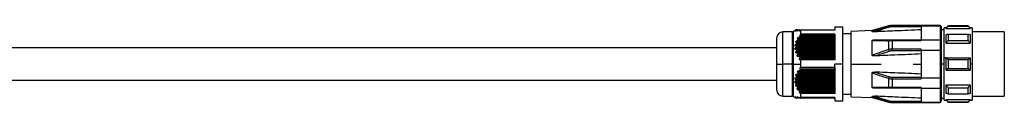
# Model space of a CAD drawing. Header units: millimetres. Extents: x -675 to 2621, y 428 to 911.
# Tile 17 of 30: x 618 to 864, y 444 to 463. Entities that reach past the tile are written whole.
import ezdxf

# ---------------------------------------------------------------- set-up
doc = ezdxf.new("R2010")
doc.units = ezdxf.units.MM

# ---------------------------------------------------------------- blocks, each defined once
blk = doc.blocks.new('Drawing View3')
at = {"color": 7, "linetype": 'Continuous', "lineweight": 25}
for p, q in [((1211.16, 12.5), (1210.42, 12.07)), ((1210.96, 12.37), (1210.99, 12.37)), ((1211.1, 12.37), (1211.22, 12.37)), ((1211.17, 12.5), (1211.23, 12.5)), ((1211.26, 12.5), (1211.5, 12.5)), ((1211.44, 12.37), (1211.65, 12.37)), ((1211.56, 12.5), (1211.96, 12.5)), ((1211.97, 12.37), (1212.25, 12.37)), ((1212.04, 12.5), (1220.8, 12.5)), ((1212.3, 11.44), (1212.3, 12.4)), ((1220.8, 12.4), (1212.3, 12.4)), ((1222.8, 13.15), (1220.8, 13.15)), ((1220.8, 13.15), (1220.8, 12.4)), ((1222.8, 4), (1222.8, 13.15)), ((1230.1, 12.32), (1224.8, 12.14)), ((1234.2, 13.49), (1230.1, 12.32)), ((1230.1, 12.05), (1230.1, 12.32)), ((1234.2, 13.4), (1234.2, 13.49)), ((1247, 13.6), (1235.02, 13.6)), ((1235.02, 13.6), (1235.02, 13.52)), ((1235.02, 13.28), (1235.02, 13.52)), ((1242.3, 13.52), (1235.02, 13.52)), ((1242.3, 13.28), (1235.02, 13.28)), ((1242.3, 13.49), (1242.3, 13.52)), ((1242.3, 13.49), (1247, 13.49)), ((1242.3, 13.49), (1242.3, 10.01)), ((1247, 13.49), (1247, 13.6)), ((1247, 13.49), (1247, 10.01)), ((1247.3, 13.2), (1247.3, 13.3)), ((1247.3, 13.2), (1247.3, 9.78)), ((1248, 12.5), (1247.3, 12.5)), ((1248.5, 13), (1248, 13)), ((1248, 5.5), (1248, 13)), ((1249, 13.5), (1248.5, 13)), ((1248.5, 12.87), (1254.5, 12.87)), ((1254, 13.5), (1249, 13.5)), ((1249, 13.44), (1254, 13.44)), ((1254.5, 13), (1254, 13.5)), ((1254, 13.44), (1254, 13.5)), ((1255, 13), (1254.5, 13)), ((1255, 13), (1255, 4)), ((1206.3, 4), (1206.3, 10.5)), ((1210.17, 12), (1207.8, 12)), ((1207.8, 4), (1207.8, 12)), ((1210.17, 12), (1210.17, 4)), ((1210.42, 12.07), (1210.42, 4)), ((1220.8, 10.25), (1211.53, 10.25)), ((1211.59, 10.01), (1220.8, 10.01)), ((1220.8, 10.13), (1211.64, 10.13)), ((1211.75, 10.63), (1220.8, 10.63)), ((1212.08, 10.88), (1220.8, 10.88)), ((1220.8, 11.12), (1212.1, 11.12)), ((1220.8, 10.99), (1212.16, 10.99)), ((1220.8, 11.44), (1212.3, 11.44)), ((1220.8, 11.44), (1220.8, 5.06)), ((1224.8, 11.5), (1222.8, 11.5)), ((1224.8, 4), (1224.8, 12.14)), ((1230.1, 6.2), (1230.1, 9.85)), ((1235.02, 10.01), (1235.02, 9.82)), ((1235.02, 10.01), (1242.3, 10.01)), ((1235.02, 9.82), (1242.3, 9.82)), ((1235.02, 9.82), (1235.02, 7.7)), ((1242.3, 10.01), (1242.3, 9.82)), ((1242.3, 10.01), (1247, 10.01)), ((1247, 10.01), (1247, 7.47)), ((1249, 11.45), (1254, 11.45)), ((1249, 9.9), (1254, 9.9)), ((1263, 12), (1255, 12)), ((1263, 12), (1263, -4)), ((1210.96, 8.03), (1220.8, 8.03)), ((1220.8, 8.52), (1210.97, 8.52)), ((1220.8, 7.65), (1210.99, 7.65)), ((1211.02, 8.89), (1220.8, 8.89)), ((1220.8, 9.39), (1211.15, 9.39)), ((1220.8, 8.39), (1211.17, 8.39)), ((1211.17, 8.28), (1220.8, 8.28)), ((1220.8, 7.53), (1211.24, 7.53)), ((1211.26, 7.41), (1220.8, 7.41)), ((1211.28, 9.14), (1220.8, 9.14)), ((1211.29, 9.76), (1220.8, 9.76)), ((1220.8, 9.26), (1211.31, 9.26)), ((1220.8, 7.89), (1220.66, 7.89)), ((1220.66, 7.7), (1220.66, 7.89)), ((1220.66, 7.7), (1220.8, 7.7)), ((1234.2, 7.59), (1230.1, 6.2)), ((1234.2, 7.59), (1234.2, 9.81)), ((1242.3, 7.7), (1235.02, 7.7)), ((1235.02, 7.26), (1235.02, 7.7)), ((1242.3, 7.7), (1242.3, 7.47)), ((1242.3, 7.47), (1242.3, 0.53)), ((1242.3, 7.47), (1247, 7.47)), ((1247, 7.47), (1247, 0.53)), ((1247.3, 9.78), (1247.3, 7.42)), ((1247.3, 7.42), (1247.3, 0.58)), ((1248.5, 9.21), (1254.5, 9.21)), ((1211.1, 7.16), (1220.8, 7.16)), ((1220.8, 6.79), (1211.22, 6.79)), ((1211.44, 6.3), (1220.8, 6.3)), ((1220.8, 6.66), (1211.51, 6.66)), ((1211.56, 6.55), (1220.8, 6.55)), ((1220.8, 5.92), (1211.65, 5.92)), ((1220.8, 5.8), (1211.97, 5.8)), ((1211.97, 5.43), (1220.8, 5.43)), ((1212.04, 5.68), (1220.8, 5.68)), ((1212.26, 5.06), (1212.3, 5.06)), ((1212.3, 4), (1212.3, 5.06)), ((1220.8, 5.06), (1212.3, 5.06)), ((1242.3, 7.26), (1235.02, 7.26)), ((1248, -5), (1248, 5.5)), ((1248.5, 5.5), (1248, 5.5)), ((1248.5, 5.5), (1254.5, 5.5)), ((1249, 5.1), (1254, 5.1)), ((1206.3, -2.5), (1206.3, 4)), ((1206.3, 4), (1207.8, 4)), ((1210.17, 4), (1207.8, 4)), ((1207.8, -4), (1207.8, 4)), ((1210.17, 4), (1210.42, 4)), ((1210.17, 4), (1210.17, -4)), ((1210.42, 4), (1212.3, 4)), ((1210.42, 4), (1210.42, -4.07)), ((1220.8, 2.74), (1212.1, 2.74)), ((1220.8, 2.49), (1212.16, 2.49)), ((1212.3, 3.11), (1212.3, 4)), ((1220.8, 3.11), (1212.3, 3.11)), ((1222.8, 4), (1220.8, 4)), ((1220.8, 3.11), (1220.8, 4)), ((1220.8, 3.11), (1220.8, -3.34)), ((1222.8, -5.15), (1222.8, 4)), ((1224.8, -4.14), (1224.8, 4)), ((1224.8, 4), (1232.3, 4)), ((1240.3, 4), (1242.3, 4)), ((1248, 4), (1247.3, 4)), ((1248.5, 2.5), (1254.5, 2.5)), ((1249, 2.9), (1254, 2.9)), ((1255, 4), (1254.5, 4)), ((1255, 4), (1255, -5)), ((1220.8, 0.14), (1210.97, 0.14)), ((1211.02, 0.52), (1220.8, 0.52)), ((1220.8, 1.01), (1211.15, 1.01)), ((1211.28, 0.64), (1220.8, 0.64)), ((1211.29, 1.39), (1220.8, 1.39)), ((1220.8, 0.76), (1211.31, 0.76)), ((1220.8, 1.88), (1211.53, 1.88)), ((1211.59, 1.51), (1220.8, 1.51)), ((1220.8, 1.63), (1211.64, 1.63)), ((1211.75, 2.25), (1220.8, 2.25)), ((1212.08, 2.38), (1220.8, 2.38)), ((1230.1, -1.85), (1230.1, 1.8)), ((1234.2, -1.81), (1234.2, 0.41)), ((1235.02, 0.74), (1235.02, 0.3)), ((1235.02, 0.74), (1242.3, 0.74)), ((1235.02, 0.3), (1242.3, 0.3)), ((1235.02, 0.3), (1235.02, -1.82)), ((1242.3, 0.53), (1247, 0.53)), ((1242.3, 0.53), (1242.3, 0.3)), ((1247, 0.53), (1247, -2.01)), ((1247.3, 0.58), (1247.3, -1.78)), ((1210.96, -0.35), (1220.8, -0.35)), ((1220.8, -0.72), (1210.99, -0.72)), ((1211.1, -1.21), (1220.8, -1.21)), ((1220.8, -0.11), (1211.17, -0.11)), ((1211.17, -0.22), (1220.8, -0.22)), ((1220.8, -1.59), (1211.22, -1.59)), ((1220.8, -0.97), (1211.24, -0.97)), ((1211.26, -1.09), (1220.8, -1.09)), ((1211.44, -2.08), (1220.8, -2.08)), ((1220.8, -1.84), (1211.51, -1.84)), ((1211.56, -1.95), (1220.8, -1.95)), ((1220.8, -2.45), (1211.65, -2.45)), ((1242.3, -1.82), (1235.02, -1.82)), ((1235.02, -2.01), (1235.02, -1.82)), ((1242.3, -2.01), (1235.02, -2.01)), ((1242.3, -1.82), (1242.3, -2.01)), ((1242.3, -2.01), (1247, -2.01)), ((1242.3, -2.01), (1242.3, -5.49)), ((1247, -2.01), (1247, -5.49)), ((1247.3, -1.78), (1247.3, -5.2)), ((1248.5, -1.21), (1254.5, -1.21)), ((1249, -1.9), (1254, -1.9)), ((1207.8, -4), (1210.17, -4)), ((1210.42, -4.07), (1211.16, -4.5)), ((1211.02, -4.38), (1210.97, -4.38)), ((1211.29, -4.38), (1211.15, -4.38)), ((1211.17, -4.5), (1211.16, -4.5)), ((1211.27, -4.5), (1211.17, -4.5)), ((1211.58, -4.5), (1211.31, -4.5)), ((1211.75, -4.38), (1211.53, -4.38)), ((1212.08, -4.5), (1211.64, -4.5)), ((1220.8, -2.7), (1211.97, -2.7)), ((1211.97, -2.94), (1220.8, -2.94)), ((1212.04, -2.82), (1220.8, -2.82)), ((1220.8, -4.38), (1212.1, -4.38)), ((1220.8, -4.5), (1212.16, -4.5)), ((1212.3, -4.33), (1212.3, -3.34)), ((1220.8, -3.34), (1212.3, -3.34)), ((1220.8, -4.33), (1212.3, -4.33)), ((1220.8, -4.33), (1220.8, -5.15)), ((1222.8, -3.5), (1224.8, -3.5)), ((1224.8, -4.14), (1230.1, -4.32)), ((1230.1, -4.32), (1230.1, -4.05)), ((1230.1, -4.05), (1234.2, -5.4)), ((1230.1, -4.32), (1234.2, -5.49)), ((1247.3, -4.5), (1248, -4.5)), ((1248.5, -4.87), (1254.5, -4.87)), ((1249, -3.45), (1254, -3.45)), ((1255, -4), (1263, -4)), ((1220.8, -5.15), (1222.8, -5.15)), ((1234.2, -5.49), (1234.2, -5.4)), ((1235.02, -5.28), (1242.3, -5.28)), ((1235.02, -5.28), (1235.02, -5.52)), ((1235.02, -5.52), (1242.3, -5.52)), ((1235.02, -5.52), (1235.02, -5.6)), ((1235.02, -5.6), (1247, -5.6)), ((1242.3, -5.49), (1247, -5.49)), ((1242.3, -5.52), (1242.3, -5.49)), ((1247, -5.6), (1247, -5.49)), ((1247.3, -5.3), (1247.3, -5.2)), ((1248, -5), (1248.5, -5)), ((1248.5, -5), (1249, -5.5)), ((1249, -5.44), (1254, -5.44)), ((1249, -5.44), (1249, -5.5)), ((1249, -5.5), (1254, -5.5)), ((1254, -5.5), (1254.5, -5)), ((1254.5, -5), (1255, -5))]:
    blk.add_line(p, q, dxfattribs=at)
at = {"color": 7, "linetype": 'Continuous', "lineweight": 25, "flags": 128}
for points in [[(1248.5, 12.87), (1248.5, 12.93), (1248.5, 12.97), (1248.5, 12.99), (1248.5, 13)], [(1249, 13.5), (1249, 13.5), (1249, 13.48), (1249, 13.46), (1249, 13.44)], [(1254.5, 13), (1254.5, 12.99), (1254.5, 12.97), (1254.5, 12.93), (1254.5, 12.87)], [(1234.34, 10.01), (1234.32, 10.01), (1234.3, 10), (1234.28, 9.98), (1234.26, 9.96), (1234.24, 9.93), (1234.23, 9.9), (1234.21, 9.85), (1234.2, 9.81)], [(1248.5, 9.21), (1248.5, 9.52), (1248.5, 9.81), (1248.5, 10.09), (1248.5, 10.36), (1248.5, 10.62), (1248.5, 10.87), (1248.5, 11.11), (1248.5, 11.34)], [(1249, 11.45), (1249, 11.28), (1249, 11.1), (1249, 10.91), (1249, 10.72), (1249, 10.52), (1249, 10.32), (1249, 10.11), (1249, 9.9)], [(1254, 9.9), (1254, 10.11), (1254, 10.32), (1254, 10.52), (1254, 10.72), (1254, 10.91), (1254, 11.1), (1254, 11.28), (1254, 11.45)], [(1254.5, 11.34), (1254.5, 11.11), (1254.5, 10.87), (1254.5, 10.62), (1254.5, 10.36), (1254.5, 10.09), (1254.5, 9.81), (1254.5, 9.52), (1254.5, 9.21)], [(1248.5, 2.5), (1248.5, 2.87), (1248.5, 3.25), (1248.5, 3.62), (1248.5, 4), (1248.5, 4.38), (1248.5, 4.75), (1248.5, 5.13), (1248.5, 5.5)], [(1249, 5.1), (1249, 4.83), (1249, 4.55), (1249, 4.28), (1249, 4), (1249, 3.72), (1249, 3.45), (1249, 3.17), (1249, 2.9)], [(1254, 2.9), (1254, 3.17), (1254, 3.45), (1254, 3.72), (1254, 4), (1254, 4.28), (1254, 4.55), (1254, 4.83), (1254, 5.1)], [(1254.5, 5.5), (1254.5, 5.31), (1254.5, 5.13), (1254.5, 4.94), (1254.5, 4.75), (1254.5, 4.56), (1254.5, 4.38), (1254.5, 4.19), (1254.5, 4)], [(1254.5, 4), (1254.5, 3.81), (1254.5, 3.62), (1254.5, 3.44), (1254.5, 3.25), (1254.5, 3.06), (1254.5, 2.87), (1254.5, 2.69), (1254.5, 2.5)], [(1234.34, -2.01), (1234.32, -2.01), (1234.3, -2), (1234.28, -1.98), (1234.26, -1.96), (1234.24, -1.93), (1234.23, -1.9), (1234.21, -1.85), (1234.2, -1.81)], [(1248.5, -3.34), (1248.5, -3.11), (1248.5, -2.87), (1248.5, -2.62), (1248.5, -2.36), (1248.5, -2.09), (1248.5, -1.81), (1248.5, -1.52), (1248.5, -1.21)], [(1249, -1.9), (1249, -2.11), (1249, -2.32), (1249, -2.52), (1249, -2.72), (1249, -2.91), (1249, -3.1), (1249, -3.28), (1249, -3.45)], [(1254, -3.45), (1254, -3.28), (1254, -3.1), (1254, -2.91), (1254, -2.72), (1254, -2.52), (1254, -2.32), (1254, -2.11), (1254, -1.9)], [(1254.5, -1.21), (1254.5, -1.52), (1254.5, -1.81), (1254.5, -2.09), (1254.5, -2.36), (1254.5, -2.62), (1254.5, -2.87), (1254.5, -3.11), (1254.5, -3.34)], [(1248.5, -5), (1248.5, -4.99), (1248.5, -4.97), (1248.5, -4.93), (1248.5, -4.87)], [(1254.5, -4.87), (1254.5, -4.93), (1254.5, -4.97), (1254.5, -4.99), (1254.5, -5)], [(1254, -5.5), (1254, -5.5), (1254, -5.48), (1254, -5.46), (1254, -5.44)]]:
    blk.add_lwpolyline(points, dxfattribs=at)
at = {"color": 7, "linetype": 'Continuous', "lineweight": 25}
for centre, radius, start, end in [((1235.02, 10.6), 3, 90, 105.8192), ((1233.84, 13.03), 0.515, 16.1488, 45.8932), ((1247, 13.3), 0.3, 0, 90), ((1207.8, 10.5), 1.5, 90, 180), ((1210.17, 12.5), 0.5, 270, 299.8989), ((1236.91, 8.21), 2.78, 192.8319, 202.1858), ((1236.91, -0.21), 2.78, 157.8142, 167.1681), ((1207.8, -2.5), 1.5, 180, 270), ((1210.17, -4.5), 0.5, 60.1011, 90), ((1233.84, -5.03), 0.515, 314.1068, 343.8512), ((1235.02, -2.6), 3, 254.1808, 270), ((1247, -5.3), 0.3, 270, 360)]:
    blk.add_arc(centre, radius, start, end, dxfattribs=at)
for points, knots in [([(1210.96, 12.37), (1210.92, 12.36), (1210.87, 12.32), (1210.81, 12.29), (1210.77, 12.27), (1210.76, 12.26), (1210.75, 12.25), (1210.75, 12.25), (1210.76, 12.25), (1210.79, 12.27), (1210.86, 12.3), (1210.94, 12.34), (1210.99, 12.37)], [0, 0, 0, 0, 0.1626181, 0.2899398, 0.3550944, 0.4074807, 0.459515, 0.5110456, 0.5546209, 0.6033283, 0.7207983, 1, 1, 1, 1]), ([(1211.1, 12.37), (1211.07, 12.36), (1211.02, 12.33), (1210.97, 12.29), (1210.95, 12.27), (1210.93, 12.26), (1210.93, 12.25), (1210.94, 12.25), (1210.96, 12.25), (1210.99, 12.26), (1211.07, 12.3), (1211.16, 12.34), (1211.22, 12.37)], [0, 0, 0, 0, 0.14378, 0.257374, 0.312767, 0.363086, 0.41077, 0.458663, 0.511564, 0.567308, 0.692908, 1, 1, 1, 1]), ([(1211.17, 12.5), (1211.17, 12.5), (1211.16, 12.5), (1211.14, 12.48), (1211.07, 12.44), (1211, 12.4), (1210.96, 12.37)], [0, 0, 0, 0, 0.146904, 0.308017, 0.489413, 1, 1, 1, 1]), ([(1211.24, 12.5), (1211.24, 12.5), (1211.23, 12.5), (1211.21, 12.49), (1211.13, 12.45), (1211.05, 12.41), (1210.99, 12.37)], [0, 0, 0, 0, 0.095207, 0.195971, 0.430437, 1, 1, 1, 1]), ([(1211.26, 12.5), (1211.27, 12.5), (1211.27, 12.5), (1211.26, 12.49), (1211.25, 12.48), (1211.22, 12.46), (1211.17, 12.42), (1211.12, 12.39), (1211.1, 12.37)], [0, 0, 0, 0, 0.101041, 0.203349, 0.311717, 0.430206, 0.68207, 1, 1, 1, 1]), ([(1211.51, 12.5), (1211.5, 12.5), (1211.46, 12.49), (1211.36, 12.45), (1211.28, 12.4), (1211.22, 12.37)], [0, 0, 0, 0, 0.226258, 0.493855, 1, 1, 1, 1]), ([(1211.24, 12.5), (1211.24, 12.5), (1211.25, 12.5), (1211.26, 12.5), (1211.26, 12.5)], [0, 0, 0, 0, 0.558428, 1, 1, 1, 1]), ([(1211.44, 12.37), (1211.41, 12.36), (1211.37, 12.32), (1211.33, 12.29), (1211.31, 12.27), (1211.31, 12.26), (1211.32, 12.25), (1211.34, 12.25), (1211.38, 12.26), (1211.49, 12.3), (1211.58, 12.34), (1211.65, 12.37)], [0, 0, 0, 0, 0.139235, 0.245422, 0.294926, 0.342114, 0.389691, 0.440297, 0.547276, 0.682165, 1, 1, 1, 1]), ([(1211.56, 12.5), (1211.57, 12.5), (1211.58, 12.5), (1211.57, 12.48), (1211.54, 12.45), (1211.5, 12.42), (1211.46, 12.39), (1211.44, 12.37)], [0, 0, 0, 0, 0.166445, 0.328319, 0.502383, 0.735191, 1, 1, 1, 1]), ([(1211.51, 12.5), (1211.52, 12.5), (1211.54, 12.5), (1211.55, 12.5), (1211.56, 12.5)], [0, 0, 0, 0, 0.558026, 1, 1, 1, 1]), ([(1211.97, 12.5), (1211.95, 12.5), (1211.91, 12.49), (1211.8, 12.45), (1211.71, 12.4), (1211.65, 12.37)], [0, 0, 0, 0, 0.230381, 0.498978, 1, 1, 1, 1]), ([(1211.97, 12.37), (1211.95, 12.36), (1211.91, 12.33), (1211.88, 12.3), (1211.87, 12.28), (1211.87, 12.26), (1211.88, 12.25), (1211.9, 12.25), (1211.93, 12.25), (1211.99, 12.26), (1212.11, 12.31), (1212.22, 12.36), (1212.3, 12.4)], [0, 0, 0, 0, 0.124077, 0.173723, 0.222391, 0.265216, 0.309536, 0.357783, 0.411862, 0.522916, 0.665522, 1, 1, 1, 1]), ([(1211.97, 12.5), (1211.98, 12.5), (1212.01, 12.5), (1212.03, 12.5), (1212.04, 12.5)], [0, 0, 0, 0, 0.557513, 1, 1, 1, 1]), ([(1211.97, 12.37), (1211.99, 12.39), (1212.03, 12.42), (1212.06, 12.46), (1212.07, 12.48), (1212.07, 12.49), (1212.06, 12.5), (1212.05, 12.5), (1212.04, 12.5)], [0, 0, 0, 0, 0.291619, 0.533428, 0.64911, 0.760416, 0.875022, 1, 1, 1, 1]), ([(1234.2, 13.4), (1233.34, 13.13), (1231.96, 12.69), (1230.61, 12.23), (1230.1, 12.05)], [0, 0, 0, 0, 0.624924, 1, 1, 1, 1]), ([(1234.34, 13.17), (1233.6, 12.94), (1232.4, 12.57), (1231.22, 12.17), (1230.77, 12.02)], [0, 0, 0, 0, 0.617172, 1, 1, 1, 1]), ([(1242.3, 12.51), (1240.12, 12.42), (1236.27, 12.26), (1232.43, 12.09), (1230.77, 12.02)], [0, 0, 0, 0, 0.568192, 1, 1, 1, 1]), ([(1235.02, 13.52), (1234.86, 13.52), (1234.58, 13.5), (1234.32, 13.43), (1234.2, 13.4)], [0, 0, 0, 0, 0.564116, 1, 1, 1, 1]), ([(1235.02, 13.28), (1234.89, 13.27), (1234.65, 13.26), (1234.43, 13.2), (1234.34, 13.17)], [0, 0, 0, 0, 0.56346, 1, 1, 1, 1]), ([(1247, 13.49), (1247.04, 13.48), (1247.1, 13.48), (1247.17, 13.44), (1247.23, 13.39), (1247.26, 13.34), (1247.28, 13.3), (1247.28, 13.29), (1247.3, 13.26), (1247.3, 13.23), (1247.3, 13.2)], [0, 0, 0, 0, 0.245699, 0.374794, 0.507834, 0.752968, 0.755309, 0.77284, 0.820727, 1, 1, 1, 1]), ([(1249, 13.44), (1248.9, 13.33), (1248.74, 13.14), (1248.57, 12.96), (1248.5, 12.87)], [0, 0, 0, 0, 0.56938, 1, 1, 1, 1]), ([(1254.5, 12.87), (1254.41, 12.98), (1254.24, 13.17), (1254.08, 13.35), (1254, 13.44)], [0, 0, 0, 0, 0.550382, 1, 1, 1, 1]), ([(1211.59, 10.01), (1211.57, 9.99), (1211.54, 9.93), (1211.43, 9.84), (1211.35, 9.79), (1211.29, 9.76)], [0, 0, 0, 0, 0.2270553, 0.4948543, 1, 1, 1, 1]), ([(1211.75, 10.63), (1211.69, 10.59), (1211.59, 10.54), (1211.49, 10.45), (1211.44, 10.39), (1211.42, 10.35), (1211.41, 10.33), (1211.41, 10.3), (1211.43, 10.28), (1211.47, 10.26), (1211.51, 10.25), (1211.53, 10.25)], [0, 0, 0, 0, 0.320598, 0.451502, 0.569608, 0.621553, 0.670236, 0.71852, 0.769336, 0.871321, 1, 1, 1, 1]), ([(1211.64, 10.13), (1211.65, 10.14), (1211.65, 10.15), (1211.66, 10.18), (1211.65, 10.2), (1211.64, 10.23), (1211.6, 10.25), (1211.55, 10.25), (1211.53, 10.25)], [0, 0, 0, 0, 0.115465, 0.224046, 0.333104, 0.449912, 0.699437, 1, 1, 1, 1]), ([(1211.64, 10.13), (1211.63, 10.1), (1211.61, 10.07), (1211.59, 10.03), (1211.59, 10.01)], [0, 0, 0, 0, 0.562317, 1, 1, 1, 1]), ([(1212.08, 10.88), (1212.06, 10.85), (1212.02, 10.8), (1211.91, 10.71), (1211.81, 10.66), (1211.75, 10.63)], [0, 0, 0, 0, 0.2312123, 0.500004, 1, 1, 1, 1]), ([(1212.3, 11.44), (1212.24, 11.41), (1212.16, 11.36), (1212.07, 11.28), (1212.03, 11.23), (1212.01, 11.2), (1212.01, 11.18), (1212.01, 11.16), (1212.02, 11.14), (1212.04, 11.12), (1212.08, 11.12), (1212.1, 11.12)], [0, 0, 0, 0, 0.317831, 0.45481, 0.570714, 0.626552, 0.67536, 0.723812, 0.777336, 0.876184, 1, 1, 1, 1]), ([(1212.16, 10.99), (1212.15, 10.97), (1212.12, 10.93), (1212.09, 10.89), (1212.08, 10.88)], [0, 0, 0, 0, 0.562421, 1, 1, 1, 1]), ([(1212.16, 10.99), (1212.17, 11), (1212.18, 11.02), (1212.19, 11.05), (1212.19, 11.07), (1212.19, 11.09), (1212.17, 11.1), (1212.15, 11.11), (1212.12, 11.12), (1212.1, 11.12)], [0, 0, 0, 0, 0.126984, 0.242895, 0.354614, 0.469775, 0.586297, 0.710881, 1, 1, 1, 1]), ([(1230.77, 12.02), (1230.61, 12.01), (1230.4, 12.01), (1230.19, 12.02), (1230.13, 12.03), (1230.11, 12.04), (1230.1, 12.04), (1230.1, 12.05), (1230.1, 12.05)], [0, 0, 0, 0, 0.61061, 0.822413, 0.871279, 0.915489, 0.957462, 1, 1, 1, 1]), ([(1230.1, 9.85), (1230.1, 9.86), (1230.1, 9.88), (1230.11, 9.9), (1230.13, 9.92), (1230.19, 9.96), (1230.41, 10.01), (1230.62, 10.01), (1230.77, 10.01)], [0, 0, 0, 0, 0.043302, 0.086094, 0.131335, 0.181549, 0.399158, 1, 1, 1, 1]), ([(1230.1, 9.85), (1230.78, 9.84), (1232.14, 9.83), (1233.52, 9.82), (1234.2, 9.81)], [0, 0, 0, 0, 0.50307, 1, 1, 1, 1]), ([(1230.77, 10.01), (1231.38, 10.01), (1232.56, 10.01), (1233.75, 10.01), (1234.34, 10.01)], [0, 0, 0, 0, 0.513938, 1, 1, 1, 1]), ([(1234.2, 9.81), (1234.35, 9.81), (1234.61, 9.82), (1234.89, 9.82), (1235.02, 9.82)], [0, 0, 0, 0, 0.555274, 1, 1, 1, 1]), ([(1234.34, 10.01), (1234.46, 10.01), (1234.68, 10.01), (1234.91, 10.01), (1235.02, 10.01)], [0, 0, 0, 0, 0.555879, 1, 1, 1, 1]), ([(1247, 10.01), (1247.04, 10.01), (1247.13, 10), (1247.23, 9.94), (1247.29, 9.86), (1247.3, 9.81), (1247.3, 9.78)], [0, 0, 0, 0, 0.27985, 0.559464, 0.779885, 1, 1, 1, 1]), ([(1248.5, 11.34), (1248.59, 11.36), (1248.76, 11.39), (1248.92, 11.43), (1249, 11.45)], [0, 0, 0, 0, 0.5503816, 1, 1, 1, 1]), ([(1249, 9.9), (1248.9, 9.77), (1248.74, 9.54), (1248.57, 9.31), (1248.5, 9.21)], [0, 0, 0, 0, 0.56938, 1, 1, 1, 1]), ([(1254, 11.45), (1254.1, 11.43), (1254.26, 11.39), (1254.43, 11.35), (1254.5, 11.34)], [0, 0, 0, 0, 0.569381, 1, 1, 1, 1]), ([(1254.5, 9.21), (1254.41, 9.34), (1254.24, 9.57), (1254.08, 9.79), (1254, 9.9)], [0, 0, 0, 0, 0.550382, 1, 1, 1, 1]), ([(1206.3, 8), (1204.13, 8), (1199.74, 8), (1193.41, 8), (1187.62, 8), (1182.7, 8), (1178.57, 8), (1170.57, 8), (1153.87, 8), (1120.39, 8), (1081.02, 8), (1040.28, 8), (1014.11, 8), (996.06, 8), (986.43, 8), (978.9, 8), (973.02, 8), (968.13, 8), (962.09, 8), (954.91, 8), (946.59, 8), (940.66, 8), (937.5, 8)], [0, 0, 0, 0, 0.024241, 0.048986, 0.070515, 0.088825, 0.103915, 0.116628, 0.178068, 0.290162, 0.490331, 0.617713, 0.745093, 0.782458, 0.819136, 0.852551, 0.866516, 0.884701, 0.907146, 0.933848, 0.964801, 1, 1, 1, 1]), ([(1210.96, 8.03), (1210.92, 8.01), (1210.87, 7.97), (1210.81, 7.91), (1210.77, 7.87), (1210.76, 7.83), (1210.75, 7.8), (1210.75, 7.77), (1210.76, 7.74), (1210.79, 7.71), (1210.86, 7.66), (1210.94, 7.66), (1210.99, 7.65)], [0, 0, 0, 0, 0.162618, 0.28994, 0.355094, 0.407481, 0.459515, 0.511046, 0.554621, 0.603328, 0.720798, 1, 1, 1, 1]), ([(1211.02, 8.89), (1210.96, 8.86), (1210.87, 8.8), (1210.8, 8.71), (1210.78, 8.67), (1210.77, 8.64), (1210.77, 8.61), (1210.78, 8.58), (1210.82, 8.55), (1210.88, 8.52), (1210.94, 8.52), (1210.97, 8.52)], [0, 0, 0, 0, 0.307042, 0.430657, 0.485921, 0.537942, 0.577773, 0.620304, 0.719364, 0.84446, 1, 1, 1, 1]), ([(1211.17, 8.28), (1211.17, 8.26), (1211.16, 8.23), (1211.14, 8.18), (1211.07, 8.1), (1211, 8.06), (1210.96, 8.03)], [0, 0, 0, 0, 0.146904, 0.308017, 0.489413, 1, 1, 1, 1]), ([(1211.17, 8.39), (1211.17, 8.41), (1211.17, 8.44), (1211.14, 8.47), (1211.08, 8.51), (1211.02, 8.52), (1210.97, 8.52)], [0, 0, 0, 0, 0.147683, 0.308373, 0.489419, 1, 1, 1, 1]), ([(1211.29, 9.76), (1211.23, 9.72), (1211.14, 9.67), (1211.04, 9.58), (1211.01, 9.53), (1210.99, 9.49), (1210.99, 9.46), (1211, 9.44), (1211.03, 9.41), (1211.07, 9.39), (1211.12, 9.39), (1211.15, 9.39)], [0, 0, 0, 0, 0.309571, 0.436579, 0.545813, 0.593785, 0.640981, 0.690214, 0.743978, 0.856754, 1, 1, 1, 1]), ([(1211.24, 7.53), (1211.24, 7.54), (1211.23, 7.56), (1211.21, 7.59), (1211.13, 7.64), (1211.05, 7.65), (1210.99, 7.65)], [0, 0, 0, 0, 0.095207, 0.195971, 0.430437, 1, 1, 1, 1]), ([(1211.28, 9.14), (1211.28, 9.13), (1211.27, 9.11), (1211.24, 9.07), (1211.17, 8.98), (1211.08, 8.93), (1211.02, 8.89)], [0, 0, 0, 0, 0.091717, 0.192524, 0.430858, 1, 1, 1, 1]), ([(1211.26, 7.41), (1211.27, 7.4), (1211.27, 7.38), (1211.26, 7.35), (1211.25, 7.32), (1211.22, 7.27), (1211.17, 7.22), (1211.12, 7.18), (1211.1, 7.16)], [0, 0, 0, 0, 0.101041, 0.203349, 0.311717, 0.430206, 0.68207, 1, 1, 1, 1]), ([(1211.31, 9.26), (1211.31, 9.27), (1211.31, 9.29), (1211.31, 9.31), (1211.3, 9.34), (1211.27, 9.36), (1211.22, 9.38), (1211.18, 9.38), (1211.15, 9.39)], [0, 0, 0, 0, 0.104249, 0.206454, 0.313421, 0.431139, 0.690593, 1, 1, 1, 1]), ([(1211.17, 8.39), (1211.17, 8.37), (1211.17, 8.33), (1211.17, 8.3), (1211.17, 8.28)], [0, 0, 0, 0, 0.560266, 1, 1, 1, 1]), ([(1211.24, 7.53), (1211.24, 7.51), (1211.25, 7.47), (1211.26, 7.43), (1211.26, 7.41)], [0, 0, 0, 0, 0.558428, 1, 1, 1, 1]), ([(1211.31, 9.26), (1211.3, 9.24), (1211.29, 9.2), (1211.28, 9.16), (1211.28, 9.14)], [0, 0, 0, 0, 0.561072, 1, 1, 1, 1]), ([(1235.02, 7.7), (1234.86, 7.7), (1234.58, 7.69), (1234.32, 7.62), (1234.2, 7.59)], [0, 0, 0, 0, 0.564116, 1, 1, 1, 1]), ([(1247.3, 7.42), (1247.3, 7.42), (1247.3, 7.43), (1247.27, 7.44), (1247.23, 7.45), (1247.17, 7.46), (1247.1, 7.47), (1247.04, 7.47), (1247, 7.47)], [0, 0, 0, 0, 0.1391969, 0.2677261, 0.4919907, 0.6245149, 0.7534689, 1, 1, 1, 1]), ([(1211.1, 7.16), (1211.07, 7.14), (1211.02, 7.11), (1210.97, 7.05), (1210.95, 7.01), (1210.93, 6.97), (1210.93, 6.94), (1210.94, 6.91), (1210.96, 6.88), (1210.99, 6.85), (1211.07, 6.8), (1211.16, 6.79), (1211.22, 6.79)], [0, 0, 0, 0, 0.14378, 0.257374, 0.312767, 0.363086, 0.41077, 0.458663, 0.511564, 0.567308, 0.692908, 1, 1, 1, 1]), ([(1211.51, 6.66), (1211.5, 6.68), (1211.46, 6.73), (1211.36, 6.78), (1211.28, 6.78), (1211.22, 6.79)], [0, 0, 0, 0, 0.226258, 0.493855, 1, 1, 1, 1]), ([(1211.44, 6.3), (1211.41, 6.28), (1211.37, 6.24), (1211.33, 6.18), (1211.31, 6.13), (1211.31, 6.1), (1211.32, 6.07), (1211.34, 6.03), (1211.38, 5.98), (1211.49, 5.93), (1211.58, 5.93), (1211.65, 5.92)], [0, 0, 0, 0, 0.1392354, 0.2454223, 0.2949256, 0.3421144, 0.3896914, 0.4402971, 0.5472763, 0.6821651, 1, 1, 1, 1]), ([(1211.56, 6.55), (1211.57, 6.53), (1211.58, 6.5), (1211.57, 6.45), (1211.54, 6.4), (1211.5, 6.34), (1211.46, 6.31), (1211.44, 6.3)], [0, 0, 0, 0, 0.166445, 0.328319, 0.502383, 0.735191, 1, 1, 1, 1]), ([(1211.51, 6.66), (1211.52, 6.64), (1211.54, 6.6), (1211.55, 6.56), (1211.56, 6.55)], [0, 0, 0, 0, 0.558026, 1, 1, 1, 1]), ([(1211.97, 5.8), (1211.95, 5.82), (1211.91, 5.86), (1211.8, 5.91), (1211.71, 5.92), (1211.65, 5.92)], [0, 0, 0, 0, 0.230381, 0.498978, 1, 1, 1, 1]), ([(1211.97, 5.43), (1211.95, 5.41), (1211.91, 5.38), (1211.88, 5.33), (1211.87, 5.29), (1211.87, 5.26), (1211.88, 5.22), (1211.9, 5.19), (1211.93, 5.15), (1211.99, 5.11), (1212.08, 5.07), (1212.16, 5.07), (1212.2, 5.07)], [0, 0, 0, 0, 0.144648, 0.202525, 0.259263, 0.309188, 0.360855, 0.417101, 0.480146, 0.609613, 0.775862, 1, 1, 1, 1]), ([(1211.97, 5.8), (1211.98, 5.77), (1212.01, 5.74), (1212.03, 5.7), (1212.04, 5.68)], [0, 0, 0, 0, 0.557513, 1, 1, 1, 1]), ([(1211.97, 5.43), (1211.99, 5.45), (1212.03, 5.48), (1212.06, 5.54), (1212.07, 5.59), (1212.07, 5.62), (1212.06, 5.65), (1212.05, 5.67), (1212.04, 5.68)], [0, 0, 0, 0, 0.291619, 0.533428, 0.64911, 0.760416, 0.875022, 1, 1, 1, 1]), ([(1230.77, 6.01), (1230.61, 6), (1230.41, 6), (1230.19, 6.06), (1230.13, 6.11), (1230.11, 6.14), (1230.1, 6.17), (1230.1, 6.19), (1230.1, 6.2)], [0, 0, 0, 0, 0.606982, 0.821791, 0.87089, 0.915271, 0.957367, 1, 1, 1, 1]), ([(1234.34, 7.16), (1233.62, 6.93), (1232.43, 6.56), (1231.24, 6.16), (1230.77, 6.01)], [0, 0, 0, 0, 0.59849, 1, 1, 1, 1]), ([(1242.3, 6.5), (1240.12, 6.4), (1236.27, 6.24), (1232.43, 6.08), (1230.77, 6.01)], [0, 0, 0, 0, 0.5681921, 1, 1, 1, 1]), ([(1235.02, 7.26), (1234.89, 7.26), (1234.65, 7.25), (1234.43, 7.18), (1234.34, 7.16)], [0, 0, 0, 0, 0.56346, 1, 1, 1, 1]), ([(1248.5, 5.5), (1248.59, 5.43), (1248.76, 5.29), (1248.92, 5.16), (1249, 5.1)], [0, 0, 0, 0, 0.5503816, 1, 1, 1, 1]), ([(1254, 5.1), (1254.1, 5.17), (1254.26, 5.31), (1254.43, 5.44), (1254.5, 5.5)], [0, 0, 0, 0, 0.569381, 1, 1, 1, 1]), ([(1212.3, 3.11), (1212.24, 3.1), (1212.16, 3.08), (1212.07, 3.03), (1212.03, 2.98), (1212.01, 2.94), (1212.01, 2.91), (1212.01, 2.88), (1212.02, 2.84), (1212.04, 2.79), (1212.08, 2.76), (1212.1, 2.74)], [0, 0, 0, 0, 0.3178307, 0.4548105, 0.5707135, 0.6265525, 0.67536, 0.7238115, 0.7773356, 0.8761841, 1, 1, 1, 1]), ([(1212.16, 2.49), (1212.15, 2.47), (1212.12, 2.43), (1212.09, 2.39), (1212.08, 2.38)], [0, 0, 0, 0, 0.562421, 1, 1, 1, 1]), ([(1212.16, 2.49), (1212.17, 2.5), (1212.18, 2.52), (1212.19, 2.55), (1212.19, 2.59), (1212.19, 2.62), (1212.17, 2.65), (1212.15, 2.7), (1212.12, 2.72), (1212.1, 2.74)], [0, 0, 0, 0, 0.126984, 0.242895, 0.354614, 0.469775, 0.586297, 0.710881, 1, 1, 1, 1]), ([(1249, 2.9), (1248.9, 2.83), (1248.74, 2.69), (1248.57, 2.56), (1248.5, 2.5)], [0, 0, 0, 0, 0.5693801, 1, 1, 1, 1]), ([(1254.5, 2.5), (1254.41, 2.57), (1254.24, 2.71), (1254.08, 2.84), (1254, 2.9)], [0, 0, 0, 0, 0.550382, 1, 1, 1, 1]), ([(1211.02, 0.52), (1210.96, 0.52), (1210.87, 0.51), (1210.8, 0.46), (1210.78, 0.42), (1210.77, 0.39), (1210.77, 0.36), (1210.78, 0.32), (1210.82, 0.26), (1210.88, 0.2), (1210.94, 0.16), (1210.97, 0.14)], [0, 0, 0, 0, 0.307042, 0.430657, 0.485921, 0.537942, 0.577773, 0.620304, 0.719364, 0.84446, 1, 1, 1, 1]), ([(1211.17, -0.11), (1211.17, -0.09), (1211.17, -0.06), (1211.14, -0.01), (1211.08, 0.07), (1211.02, 0.11), (1210.97, 0.14)], [0, 0, 0, 0, 0.147683, 0.308373, 0.489419, 1, 1, 1, 1]), ([(1211.29, 1.39), (1211.23, 1.38), (1211.14, 1.37), (1211.04, 1.32), (1211.01, 1.28), (1210.99, 1.23), (1210.99, 1.2), (1211, 1.17), (1211.03, 1.12), (1211.07, 1.06), (1211.12, 1.03), (1211.15, 1.01)], [0, 0, 0, 0, 0.309571, 0.436579, 0.545813, 0.593785, 0.640981, 0.690214, 0.743978, 0.856754, 1, 1, 1, 1]), ([(1211.28, 0.64), (1211.28, 0.64), (1211.27, 0.62), (1211.24, 0.58), (1211.17, 0.53), (1211.08, 0.52), (1211.02, 0.52)], [0, 0, 0, 0, 0.091717, 0.192524, 0.430858, 1, 1, 1, 1]), ([(1211.31, 0.76), (1211.31, 0.77), (1211.31, 0.79), (1211.31, 0.82), (1211.3, 0.86), (1211.27, 0.9), (1211.22, 0.96), (1211.18, 0.99), (1211.15, 1.01)], [0, 0, 0, 0, 0.1042492, 0.206454, 0.3134212, 0.4311385, 0.6905934, 1, 1, 1, 1]), ([(1211.31, 0.76), (1211.3, 0.74), (1211.29, 0.7), (1211.28, 0.66), (1211.28, 0.64)], [0, 0, 0, 0, 0.561072, 1, 1, 1, 1]), ([(1211.59, 1.51), (1211.57, 1.49), (1211.54, 1.44), (1211.43, 1.4), (1211.35, 1.39), (1211.29, 1.39)], [0, 0, 0, 0, 0.227055, 0.494854, 1, 1, 1, 1]), ([(1211.75, 2.25), (1211.69, 2.25), (1211.59, 2.24), (1211.49, 2.19), (1211.44, 2.14), (1211.42, 2.1), (1211.41, 2.07), (1211.41, 2.03), (1211.43, 1.99), (1211.47, 1.93), (1211.51, 1.9), (1211.53, 1.88)], [0, 0, 0, 0, 0.320598, 0.451502, 0.569608, 0.621553, 0.670236, 0.71852, 0.769336, 0.871321, 1, 1, 1, 1]), ([(1211.64, 1.63), (1211.65, 1.64), (1211.65, 1.66), (1211.66, 1.69), (1211.65, 1.72), (1211.64, 1.77), (1211.6, 1.83), (1211.55, 1.86), (1211.53, 1.88)], [0, 0, 0, 0, 0.115465, 0.224046, 0.333104, 0.449912, 0.699437, 1, 1, 1, 1]), ([(1211.64, 1.63), (1211.63, 1.6), (1211.61, 1.57), (1211.59, 1.53), (1211.59, 1.51)], [0, 0, 0, 0, 0.562317, 1, 1, 1, 1]), ([(1212.08, 2.38), (1212.06, 2.36), (1212.02, 2.31), (1211.91, 2.26), (1211.81, 2.26), (1211.75, 2.25)], [0, 0, 0, 0, 0.231212, 0.500004, 1, 1, 1, 1]), ([(1230.1, 1.8), (1230.1, 1.81), (1230.1, 1.83), (1230.11, 1.86), (1230.13, 1.89), (1230.19, 1.94), (1230.41, 2), (1230.62, 2), (1230.77, 1.99)], [0, 0, 0, 0, 0.043301, 0.086094, 0.131334, 0.181549, 0.399157, 1, 1, 1, 1]), ([(1230.1, 1.8), (1230.89, 1.52), (1232.26, 1.04), (1233.63, 0.59), (1234.2, 0.41)], [0, 0, 0, 0, 0.586867, 1, 1, 1, 1]), ([(1230.77, 1.99), (1231.45, 1.77), (1232.64, 1.37), (1233.83, 1), (1234.34, 0.84)], [0, 0, 0, 0, 0.579734, 1, 1, 1, 1]), ([(1242.3, 1.5), (1240.12, 1.6), (1236.27, 1.76), (1232.43, 1.92), (1230.77, 1.99)], [0, 0, 0, 0, 0.568192, 1, 1, 1, 1]), ([(1234.2, 0.41), (1234.35, 0.37), (1234.61, 0.31), (1234.89, 0.3), (1235.02, 0.3)], [0, 0, 0, 0, 0.555274, 1, 1, 1, 1]), ([(1234.34, 0.84), (1234.46, 0.81), (1234.68, 0.75), (1234.91, 0.74), (1235.02, 0.74)], [0, 0, 0, 0, 0.5558791, 1, 1, 1, 1]), ([(1247, 0.53), (1247.04, 0.53), (1247.13, 0.53), (1247.23, 0.55), (1247.29, 0.56), (1247.3, 0.58), (1247.3, 0.58)], [0, 0, 0, 0, 0.27985, 0.559464, 0.779885, 1, 1, 1, 1]), ([(937.5, 0), (940.01, 0), (944.73, 0), (951.38, 0), (957.17, 0), (962.09, 0), (966.22, 0), (974.22, 0), (990.91, 0), (1024.4, 0), (1063.77, 0), (1104.51, 0), (1130.68, 0), (1148.73, 0), (1158.36, 0), (1165.89, 0), (1171.77, 0), (1176.66, 0), (1182.7, 0), (1189.89, 0), (1197.88, 0), (1203.48, 0), (1206.3, 0)], [0, 0, 0, 0, 0.027954, 0.052694, 0.074215, 0.092516, 0.107594, 0.120303, 0.181747, 0.293839, 0.494006, 0.621386, 0.748764, 0.786128, 0.8228, 0.856206, 0.870186, 0.888386, 0.910842, 0.937553, 0.968513, 1, 1, 1, 1]), ([(1210.96, -0.35), (1210.92, -0.35), (1210.87, -0.35), (1210.81, -0.37), (1210.77, -0.4), (1210.76, -0.43), (1210.75, -0.45), (1210.75, -0.48), (1210.76, -0.52), (1210.79, -0.56), (1210.86, -0.64), (1210.94, -0.69), (1210.99, -0.72)], [0, 0, 0, 0, 0.162618, 0.28994, 0.355094, 0.407481, 0.459515, 0.511046, 0.554621, 0.603328, 0.720798, 1, 1, 1, 1]), ([(1211.1, -1.21), (1211.07, -1.21), (1211.02, -1.22), (1210.97, -1.24), (1210.95, -1.26), (1210.93, -1.29), (1210.93, -1.31), (1210.94, -1.34), (1210.96, -1.37), (1210.99, -1.42), (1211.07, -1.5), (1211.16, -1.55), (1211.22, -1.59)], [0, 0, 0, 0, 0.14378, 0.257374, 0.312767, 0.363086, 0.41077, 0.458663, 0.511564, 0.567308, 0.692908, 1, 1, 1, 1]), ([(1211.17, -0.22), (1211.17, -0.24), (1211.16, -0.27), (1211.14, -0.3), (1211.07, -0.34), (1211, -0.34), (1210.96, -0.35)], [0, 0, 0, 0, 0.146904, 0.308017, 0.489413, 1, 1, 1, 1]), ([(1211.24, -0.97), (1211.24, -0.96), (1211.23, -0.94), (1211.21, -0.9), (1211.13, -0.81), (1211.05, -0.76), (1210.99, -0.72)], [0, 0, 0, 0, 0.095207, 0.195971, 0.430437, 1, 1, 1, 1]), ([(1211.26, -1.09), (1211.27, -1.1), (1211.27, -1.12), (1211.26, -1.14), (1211.25, -1.16), (1211.22, -1.19), (1211.17, -1.21), (1211.12, -1.21), (1211.1, -1.21)], [0, 0, 0, 0, 0.101041, 0.203349, 0.311717, 0.430206, 0.68207, 1, 1, 1, 1]), ([(1211.17, -0.11), (1211.17, -0.13), (1211.17, -0.17), (1211.17, -0.2), (1211.17, -0.22)], [0, 0, 0, 0, 0.560266, 1, 1, 1, 1]), ([(1211.51, -1.84), (1211.5, -1.81), (1211.46, -1.76), (1211.36, -1.67), (1211.28, -1.62), (1211.22, -1.59)], [0, 0, 0, 0, 0.226258, 0.493855, 1, 1, 1, 1]), ([(1211.24, -0.97), (1211.24, -0.99), (1211.25, -1.03), (1211.26, -1.07), (1211.26, -1.09)], [0, 0, 0, 0, 0.558428, 1, 1, 1, 1]), ([(1211.44, -2.08), (1211.41, -2.08), (1211.37, -2.08), (1211.33, -2.11), (1211.31, -2.13), (1211.31, -2.16), (1211.32, -2.18), (1211.34, -2.22), (1211.38, -2.27), (1211.49, -2.36), (1211.58, -2.42), (1211.65, -2.45)], [0, 0, 0, 0, 0.139235, 0.245422, 0.294926, 0.342114, 0.389691, 0.440297, 0.547276, 0.682165, 1, 1, 1, 1]), ([(1211.56, -1.95), (1211.57, -1.97), (1211.58, -1.99), (1211.57, -2.03), (1211.54, -2.06), (1211.5, -2.08), (1211.46, -2.08), (1211.44, -2.08)], [0, 0, 0, 0, 0.166445, 0.328319, 0.502383, 0.735191, 1, 1, 1, 1]), ([(1211.51, -1.84), (1211.52, -1.86), (1211.54, -1.9), (1211.55, -1.94), (1211.56, -1.95)], [0, 0, 0, 0, 0.558026, 1, 1, 1, 1]), ([(1211.97, -2.7), (1211.95, -2.68), (1211.91, -2.63), (1211.8, -2.54), (1211.71, -2.49), (1211.65, -2.45)], [0, 0, 0, 0, 0.230381, 0.498978, 1, 1, 1, 1]), ([(1234.2, -1.81), (1233.34, -1.82), (1231.97, -1.83), (1230.61, -1.85), (1230.1, -1.85)], [0, 0, 0, 0, 0.621565, 1, 1, 1, 1]), ([(1230.77, -2.01), (1230.61, -2.01), (1230.41, -2.01), (1230.19, -1.96), (1230.13, -1.92), (1230.11, -1.9), (1230.1, -1.88), (1230.1, -1.86), (1230.1, -1.85)], [0, 0, 0, 0, 0.606982, 0.821792, 0.870893, 0.915276, 0.95737, 1, 1, 1, 1]), ([(1234.34, -2.01), (1233.61, -2.01), (1232.41, -2.01), (1231.23, -2.01), (1230.77, -2.01)], [0, 0, 0, 0, 0.6110237, 1, 1, 1, 1]), ([(1235.02, -1.82), (1234.86, -1.82), (1234.58, -1.82), (1234.32, -1.81), (1234.2, -1.81)], [0, 0, 0, 0, 0.564116, 1, 1, 1, 1]), ([(1235.02, -2.01), (1234.89, -2.01), (1234.65, -2.01), (1234.43, -2.01), (1234.34, -2.01)], [0, 0, 0, 0, 0.5634605, 1, 1, 1, 1]), ([(1247.3, -1.78), (1247.3, -1.8), (1247.3, -1.83), (1247.27, -1.89), (1247.23, -1.94), (1247.17, -1.98), (1247.1, -2.01), (1247.04, -2.01), (1247, -2.01)], [0, 0, 0, 0, 0.140318, 0.269223, 0.492015, 0.624523, 0.753467, 1, 1, 1, 1]), ([(1248.5, -1.21), (1248.59, -1.34), (1248.76, -1.57), (1248.92, -1.79), (1249, -1.9)], [0, 0, 0, 0, 0.550382, 1, 1, 1, 1]), ([(1254, -1.9), (1254.1, -1.77), (1254.26, -1.54), (1254.43, -1.31), (1254.5, -1.21)], [0, 0, 0, 0, 0.569381, 1, 1, 1, 1]), ([(1211.02, -4.38), (1210.96, -4.34), (1210.87, -4.29), (1210.8, -4.26), (1210.78, -4.25), (1210.77, -4.25), (1210.77, -4.25), (1210.78, -4.26), (1210.82, -4.28), (1210.88, -4.32), (1210.94, -4.36), (1210.97, -4.38)], [0, 0, 0, 0, 0.307042, 0.430657, 0.485921, 0.537942, 0.577773, 0.620304, 0.719364, 0.84446, 1, 1, 1, 1]), ([(1211.17, -4.5), (1211.17, -4.5), (1211.17, -4.5), (1211.14, -4.48), (1211.08, -4.44), (1211.02, -4.4), (1210.97, -4.38)], [0, 0, 0, 0, 0.147683, 0.308373, 0.489419, 1, 1, 1, 1]), ([(1211.29, -4.38), (1211.23, -4.34), (1211.14, -4.3), (1211.04, -4.26), (1211.01, -4.25), (1210.99, -4.25), (1210.99, -4.26), (1211, -4.27), (1211.03, -4.29), (1211.07, -4.33), (1211.12, -4.36), (1211.15, -4.38)], [0, 0, 0, 0, 0.309571, 0.436579, 0.545813, 0.593785, 0.640981, 0.690214, 0.743978, 0.856754, 1, 1, 1, 1]), ([(1211.28, -4.5), (1211.28, -4.5), (1211.27, -4.5), (1211.24, -4.49), (1211.17, -4.45), (1211.08, -4.41), (1211.02, -4.38)], [0, 0, 0, 0, 0.0917173, 0.1925238, 0.4308585, 1, 1, 1, 1]), ([(1211.31, -4.5), (1211.31, -4.5), (1211.31, -4.5), (1211.31, -4.49), (1211.3, -4.48), (1211.27, -4.46), (1211.22, -4.42), (1211.18, -4.39), (1211.15, -4.38)], [0, 0, 0, 0, 0.1042492, 0.206454, 0.3134212, 0.4311385, 0.6905934, 1, 1, 1, 1]), ([(1211.31, -4.5), (1211.3, -4.5), (1211.29, -4.5), (1211.28, -4.5), (1211.28, -4.5)], [0, 0, 0, 0, 0.561072, 1, 1, 1, 1]), ([(1211.59, -4.5), (1211.57, -4.5), (1211.54, -4.49), (1211.43, -4.45), (1211.35, -4.4), (1211.29, -4.38)], [0, 0, 0, 0, 0.227055, 0.494854, 1, 1, 1, 1]), ([(1211.75, -4.38), (1211.69, -4.34), (1211.59, -4.3), (1211.49, -4.26), (1211.44, -4.25), (1211.42, -4.25), (1211.41, -4.26), (1211.41, -4.27), (1211.43, -4.29), (1211.47, -4.33), (1211.51, -4.36), (1211.53, -4.38)], [0, 0, 0, 0, 0.320598, 0.451502, 0.569608, 0.621553, 0.670236, 0.71852, 0.769336, 0.871321, 1, 1, 1, 1]), ([(1211.64, -4.5), (1211.65, -4.5), (1211.65, -4.5), (1211.66, -4.49), (1211.65, -4.48), (1211.64, -4.46), (1211.6, -4.42), (1211.55, -4.39), (1211.53, -4.38)], [0, 0, 0, 0, 0.1154655, 0.224046, 0.3331039, 0.4499119, 0.6994366, 1, 1, 1, 1]), ([(1211.64, -4.5), (1211.63, -4.5), (1211.61, -4.5), (1211.59, -4.5), (1211.59, -4.5)], [0, 0, 0, 0, 0.562317, 1, 1, 1, 1]), ([(1212.08, -4.5), (1212.06, -4.5), (1212.02, -4.49), (1211.91, -4.45), (1211.81, -4.4), (1211.75, -4.38)], [0, 0, 0, 0, 0.2312123, 0.500004, 1, 1, 1, 1]), ([(1211.97, -2.94), (1211.95, -2.95), (1211.91, -2.95), (1211.88, -2.97), (1211.87, -2.98), (1211.87, -3.01), (1211.88, -3.03), (1211.9, -3.06), (1211.93, -3.1), (1211.99, -3.15), (1212.11, -3.25), (1212.22, -3.3), (1212.3, -3.34)], [0, 0, 0, 0, 0.124077, 0.173723, 0.222391, 0.265216, 0.309536, 0.357783, 0.411862, 0.522916, 0.665522, 1, 1, 1, 1]), ([(1211.97, -2.7), (1211.98, -2.73), (1212.01, -2.76), (1212.03, -2.8), (1212.04, -2.82)], [0, 0, 0, 0, 0.557513, 1, 1, 1, 1]), ([(1211.97, -2.94), (1211.99, -2.94), (1212.03, -2.94), (1212.06, -2.92), (1212.07, -2.9), (1212.07, -2.87), (1212.06, -2.85), (1212.05, -2.83), (1212.04, -2.82)], [0, 0, 0, 0, 0.291619, 0.533428, 0.64911, 0.760416, 0.875022, 1, 1, 1, 1]), ([(1212.3, -4.33), (1212.24, -4.31), (1212.16, -4.27), (1212.07, -4.25), (1212.03, -4.25), (1212.01, -4.26), (1212.01, -4.26), (1212.01, -4.28), (1212.02, -4.3), (1212.04, -4.33), (1212.08, -4.36), (1212.1, -4.38)], [0, 0, 0, 0, 0.317831, 0.45481, 0.570714, 0.626552, 0.67536, 0.723812, 0.777336, 0.876184, 1, 1, 1, 1]), ([(1212.16, -4.5), (1212.15, -4.5), (1212.12, -4.5), (1212.09, -4.5), (1212.08, -4.5)], [0, 0, 0, 0, 0.562421, 1, 1, 1, 1]), ([(1212.16, -4.5), (1212.17, -4.5), (1212.18, -4.5), (1212.19, -4.49), (1212.19, -4.48), (1212.19, -4.47), (1212.17, -4.45), (1212.15, -4.42), (1212.12, -4.39), (1212.1, -4.38)], [0, 0, 0, 0, 0.126984, 0.242895, 0.354614, 0.469775, 0.586297, 0.710881, 1, 1, 1, 1]), ([(1230.1, -4.05), (1230.1, -4.05), (1230.1, -4.04), (1230.11, -4.04), (1230.13, -4.03), (1230.19, -4.02), (1230.41, -4.01), (1230.62, -4.01), (1230.77, -4.02)], [0, 0, 0, 0, 0.0433033, 0.0860964, 0.1313364, 0.1815494, 0.3991581, 1, 1, 1, 1]), ([(1242.3, -4.51), (1240.12, -4.42), (1236.27, -4.26), (1232.43, -4.09), (1230.77, -4.02)], [0, 0, 0, 0, 0.568192, 1, 1, 1, 1]), ([(1230.77, -4.02), (1231.4, -4.23), (1232.58, -4.62), (1233.77, -5), (1234.34, -5.17)], [0, 0, 0, 0, 0.53027, 1, 1, 1, 1]), ([(1249, -3.45), (1248.9, -3.43), (1248.74, -3.39), (1248.57, -3.35), (1248.5, -3.34)], [0, 0, 0, 0, 0.56938, 1, 1, 1, 1]), ([(1248.5, -4.87), (1248.59, -4.98), (1248.76, -5.17), (1248.92, -5.35), (1249, -5.44)], [0, 0, 0, 0, 0.5503816, 1, 1, 1, 1]), ([(1254.5, -3.34), (1254.41, -3.36), (1254.24, -3.39), (1254.08, -3.43), (1254, -3.45)], [0, 0, 0, 0, 0.550382, 1, 1, 1, 1]), ([(1254, -5.44), (1254.1, -5.33), (1254.26, -5.14), (1254.43, -4.96), (1254.5, -4.87)], [0, 0, 0, 0, 0.569381, 1, 1, 1, 1]), ([(1234.2, -5.4), (1234.35, -5.44), (1234.61, -5.51), (1234.89, -5.52), (1235.02, -5.52)], [0, 0, 0, 0, 0.555274, 1, 1, 1, 1]), ([(1234.34, -5.17), (1234.46, -5.21), (1234.68, -5.26), (1234.91, -5.27), (1235.02, -5.28)], [0, 0, 0, 0, 0.555879, 1, 1, 1, 1]), ([(1247, -5.49), (1247.04, -5.48), (1247.13, -5.47), (1247.23, -5.39), (1247.29, -5.3), (1247.3, -5.23), (1247.3, -5.2)], [0, 0, 0, 0, 0.27985, 0.559464, 0.779885, 1, 1, 1, 1])]:
    blk.add_open_spline(points, degree=3, knots=knots, dxfattribs=at)

msp = doc.modelspace()

# ---------------------------------------------------------------- block references
at = {"color": 7, "linetype": 'Continuous', "lineweight": 25}
msp.add_blockref('Drawing View3', (-399.35, 449.44), dxfattribs=at)

doc.saveas('drawing.dxf')
